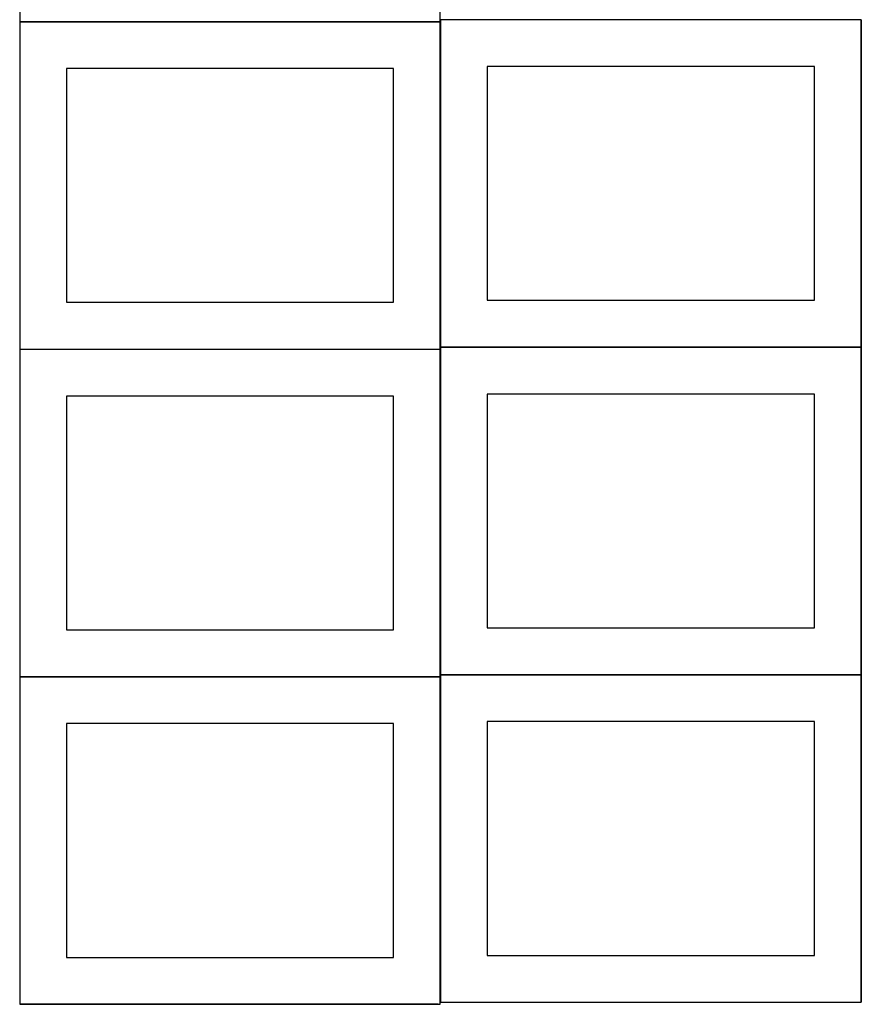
# Model space of a CAD drawing. Header units: millimetres. Extents: x 7 to 1243, y 7 to 2493.
# Tile 5 of 22: x 8 to 548, y 641 to 1273. Entities that reach past the tile are written whole.
import ezdxf

# ---------------------------------------------------------------- set-up
doc = ezdxf.new("R2010")
doc.units = ezdxf.units.MM
doc.layers.add('COMMON', color=5, linetype='CONTINUOUS', true_color=0x0000ff)
doc.layers.add('CUT', color=7, linetype='CONTINUOUS', true_color=0x000000)

msp = doc.modelspace()

# ---------------------------------------------------------------- linework, layer by layer
at = {"layer": 'COMMON'}
for p, q in [((7.841928, 1271.583866), (277.841928, 1271.583866)), ((277.941928, 1271.483866), (277.941928, 1062.8048)), ((548.141929, 1272.8048), (548.141929, 1062.8048)), ((278.041929, 1062.704799), (548.041929, 1062.704799)), ((548.141929, 1062.604799), (548.141929, 852.604799)), ((7.841928, 1061.383865), (277.841928, 1061.383865)), ((277.941928, 1061.283865), (277.941928, 852.604799)), ((7.841928, 851.183864), (277.841928, 851.183864)), ((277.941928, 851.083864), (277.941928, 642.404798)), ((278.041929, 852.504798), (548.041929, 852.504798)), ((548.141929, 852.404798), (548.141929, 642.404798)), ((276.520933, 640.983864), (7.841928, 640.983864))]:
    msp.add_line(p, q, dxfattribs=at)
at = {"layer": 'CUT'}
for p, q in [((7.841928, 1481.683867), (7.841928, 1271.683867)), ((277.841928, 1271.683867), (277.841928, 1481.683867)), ((7.841928, 1271.683867), (277.841928, 1271.683867)), ((277.841928, 1271.483866), (7.841928, 1271.483866)), ((7.841928, 1271.483866), (7.841928, 1061.483866)), ((277.841928, 1061.483866), (277.841928, 1271.483866)), ((548.041929, 1272.8048), (278.041929, 1272.8048)), ((278.041929, 1272.8048), (278.041929, 1062.8048)), ((548.041929, 1062.8048), (548.041929, 1272.8048)), ((247.841928, 1241.483866), (37.841928, 1241.483866)), ((37.841928, 1241.483866), (37.841928, 1091.483866)), ((247.841928, 1091.483866), (247.841928, 1241.483866)), ((518.041929, 1242.8048), (308.041929, 1242.8048)), ((308.041929, 1242.8048), (308.041929, 1092.8048)), ((518.041929, 1092.8048), (518.041929, 1242.8048)), ((37.841928, 1091.483866), (247.841928, 1091.483866)), ((308.041929, 1092.8048), (518.041929, 1092.8048)), ((278.041929, 1062.8048), (548.041929, 1062.8048)), ((548.041929, 1062.604799), (278.041929, 1062.604799)), ((278.041929, 1062.604799), (278.041929, 852.604799)), ((548.041929, 852.604799), (548.041929, 1062.604799)), ((7.841928, 1061.483866), (277.841928, 1061.483866)), ((277.841928, 1061.283865), (7.841928, 1061.283865)), ((7.841928, 1061.283865), (7.841928, 851.283865)), ((277.841928, 851.283865), (277.841928, 1061.283865)), ((247.841928, 1031.283865), (37.841928, 1031.283865)), ((37.841928, 1031.283865), (37.841928, 881.283865)), ((247.841928, 881.283865), (247.841928, 1031.283865)), ((518.041929, 1032.604799), (308.041929, 1032.604799)), ((308.041929, 1032.604799), (308.041929, 882.604799)), ((518.041929, 882.604799), (518.041929, 1032.604799)), ((37.841928, 881.283865), (247.841928, 881.283865)), ((308.041929, 882.604799), (518.041929, 882.604799)), ((7.841928, 851.283865), (277.841928, 851.283865)), ((277.841928, 851.083864), (7.841928, 851.083864)), ((7.841928, 851.083864), (7.841928, 641.083864)), ((277.841928, 641.083864), (277.841928, 851.083864)), ((278.041929, 852.604799), (548.041929, 852.604799)), ((548.041929, 852.404798), (278.041929, 852.404798)), ((278.041929, 852.404798), (278.041929, 642.404798)), ((548.041929, 642.404798), (548.041929, 852.404798)), ((518.041929, 822.404798), (308.041929, 822.404798)), ((308.041929, 822.404798), (308.041929, 672.404798)), ((518.041929, 672.404798), (518.041929, 822.404798)), ((247.841928, 821.083864), (37.841928, 821.083864)), ((37.841928, 821.083864), (37.841928, 671.083864)), ((247.841928, 671.083864), (247.841928, 821.083864)), ((37.841928, 671.083864), (247.841928, 671.083864)), ((308.041929, 672.404798), (518.041929, 672.404798)), ((7.841928, 641.083864), (277.841928, 641.083864)), ((278.041929, 642.404798), (548.041929, 642.404798))]:
    msp.add_line(p, q, dxfattribs=at)

doc.saveas('drawing.dxf')
